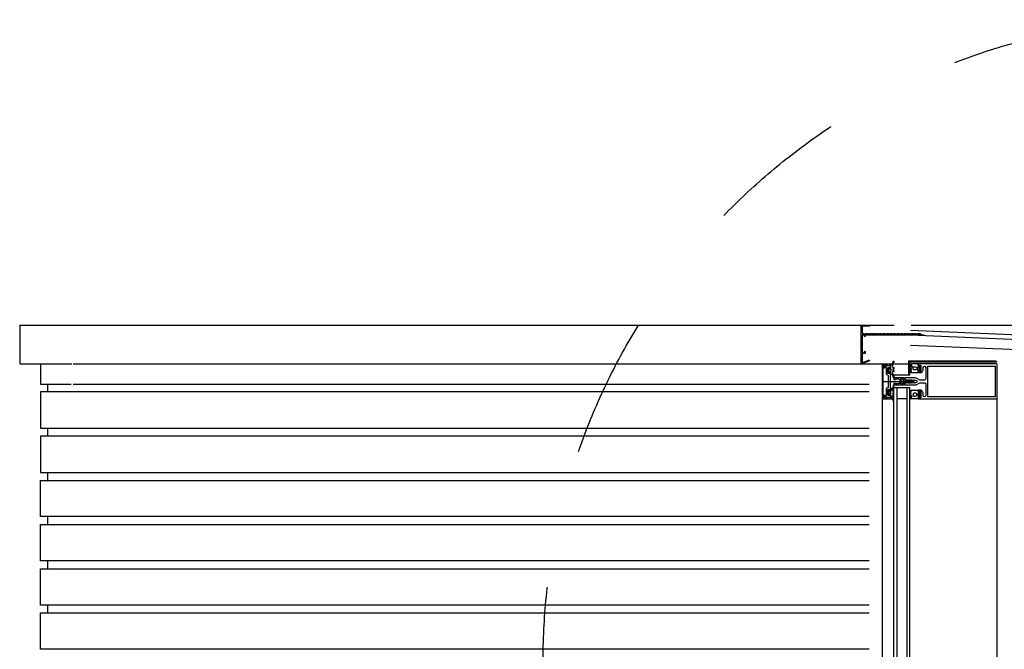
# Model space of a CAD drawing. Extents: x 0 to 140000, y 0 to 84100.
# Tile 34 of 105: x 11994 to 13404, y 32355 to 33257. Entities that reach past the tile are written whole.
import ezdxf

# ---------------------------------------------------------------- set-up
doc = ezdxf.new("R2010")
doc.units = 0
doc.header["$LTSCALE"] = 100
doc.header["$MEASUREMENT"] = 0
for name, pattern in [('AUSGEZOGEN', [0]), ('B0701', [9.375, 6.25, -3.125]), ('TEGELS', [4, 2, -2])]:
    doc.linetypes.add(name, pattern=pattern)
doc.layers.get('0').update_dxf_attribs({"linetype": 'CONTINUOUS'})
for name, color, linetype in [('AL$1A---_ALGEMEEN', 1, 'CONTINUOUS'), ('AL$8A---_HULPLIJNEN', 1, 'CONTINUOUS'), ('AL21----_BUITENWAND', 2, 'CONTINUOUS'), ('AL31----_BUITENKOZIJ', 7, 'CONTINUOUS'), ('AL47----_DAKAFW', 1, 'CONTINUOUS')]:
    doc.layers.add(name, color=color, linetype=linetype)

# ---------------------------------------------------------------- blocks, each defined once
blk = doc.blocks.new('204772')
at = {"color": 7, "linetype": 'AUSGEZOGEN'}
for points in [[(0.3, 0.3), (0.29, -1.63), (-0.04, -1.87), (-0.6, -1.72), (-4.88, -1.72), (-5.34, -2.22), (-5.36, -3.57), (-6.35, -4.71), (-6.85, -4.87), (-8.62, -5.22), (-9.12, -5.26), (-9.52, -5.45), (-9.69, -5.87), (-9.61, -6.12), (-9.49, -6.17), (-9.1, -6.16), (-8.37, -6.16), (-7.64, -6.08), (-6.93, -5.94), (-6.23, -5.73), (-5.55, -5.45), (-4.9, -5.12), (-4.28, -4.72), (-3.7, -4.27), (-2.68, -3.63), (-1.5, -4.52), (-1.12, -5.92), (-1.01, -6.07), (-0.84, -6.12), (-0.62, -6.03), (-0.58, -5.98), (-0.03, -5.03), (0, -4.99), (0.16, -4.92), (0.32, -4.98), (0.36, -5.03), (0.93, -6), (0.97, -6.05), (1.15, -6.12), (1.38, -6.03), (1.42, -5.98), (1.97, -5.03), (2, -4.99), (2.16, -4.92), (2.32, -4.98), (2.36, -5.03), (2.93, -6), (2.97, -6.05), (3.15, -6.12), (3.38, -6.03), (3.42, -5.98), (3.97, -5.03), (4, -4.99), (4.16, -4.92), (4.32, -4.98), (4.36, -5.03), (4.93, -6), (4.97, -6.05), (5.16, -6.12), (5.34, -6.07), (5.45, -5.92), (5.83, -4.52), (7.01, -3.63), (8.03, -4.27), (8.61, -4.72), (9.22, -5.12), (9.75, -5.38), (10.73, -5.73), (11.75, -5.98), (12.27, -6.06), (12.79, -6.11), (13.43, -6.16), (13.82, -6.17), (13.94, -6.12), (14.02, -5.87), (13.85, -5.45), (12.14, -5.04), (10.33, -4.52), (10.19, -4.41), (10.15, -4.37), (10.1, -4.33), (9.67, -3.39), (9.66, -1.99), (9.36, -1.7), (7.2, -1.72), (6.64, -1.87), (6.4, -1.8), (6.3, -1.57), (6.3, 0.3), (7.1, 0.3), (7.1, 0.6), (5.69, 1.51), (5, 1.8), (1.53, 1.8), (0.93, 1.53), (-0.5, 0.6), (-0.5, 0.3)], [(2.07, -1.8), (4.5, -1.8), (5, -1.3), (4.99, 0.38), (4.53, 0.8), (2.07, 0.8), (1.61, 0.38), (1.6, -1.3)]]:
    blk.add_lwpolyline(points, close=True, dxfattribs=at)
at = {"color": 7, "linetype": 'AUSGEZOGEN', "flags": 3}
blk.add_attdef('GRUPPE', (0, 0), '', height=1, dxfattribs=at)
blk = doc.blocks.new('204602')
at = {"color": 7, "linetype": 'AUSGEZOGEN'}
for points in [[(3, 1.8), (3, 16.05), (2.69, 16.88), (1.67, 17.3), (0.87, 16.94), (0.5, 15.91), (0.91, 15.12), (1.36, 14.83), (1.5, 14.53), (1.5, 10.72), (1.21, 10.09), (-1.3, 7.59), (-2.7, 7.59), (-5.21, 10.09), (-5.5, 10.72), (-5.5, 14.53), (-5.36, 14.83), (-4.91, 15.12), (-4.5, 15.91), (-4.86, 16.94), (-5.68, 17.3), (-6.69, 16.88), (-7, 16.05), (-7, 1.8), (-5.06, 1.8), (-4.06, 1.3), (-3.71, 0.3), (-3.76, -0.83), (-3.83, -2.89), (-3.84, -4.46), (-4.02, -4.7), (-3.84, -4.94), (-3.82, -6.44), (-3.74, -8.19), (-3.68, -8.91), (-3.42, -9.54), (-2.63, -10.41), (-2, -10.7), (-1.37, -10.41), (-0.58, -9.54), (-0.32, -8.91), (-0.26, -8.19), (-0.18, -6.44), (-0.16, -4.94), (0.02, -4.7), (-0.16, -4.46), (-0.17, -2.89), (-0.24, -0.83), (-0.29, 0.3), (0.16, 1.41), (1.06, 1.8)], [(-5, 3.6), (-5.5, 4.1), (-5.5, 7.06), (-5.29, 7.47), (-4.96, 7.56), (-4.65, 7.42), (-3.72, 6.49), (-2, 5.79), (-0.28, 6.49), (0.65, 7.42), (1.08, 7.56), (1.5, 7.06), (1.5, 4.1), (1, 3.6), (-0.47, 3.6), (-1.85, 2.81), (-3.53, 3.6)]]:
    blk.add_lwpolyline(points, close=True, dxfattribs=at)
blk.add_lwpolyline([(-3.17, 0.5), (-2, 1.8), (-0.96, 1.09), (-0.76, -0.68), (-0.74, -1.28), (-0.69, -3.06), (-0.69, -4.54), (-0.72, -5.73), (-0.74, -6.33), (-0.75, -6.62), (-0.77, -7.22), (-1.17, -9.12), (-2, -9.5), (-2.83, -9.12), (-3.23, -7.22), (-3.25, -6.62), (-3.26, -6.33), (-3.28, -5.73), (-3.31, -4.54), (-3.31, -3.06), (-3.29, -2.17), (-3.27, -1.57), (-3.26, -1.28), (-3.24, -0.68), (-3.17, 0.5)], dxfattribs=at)
at = {"color": 7, "flags": 3}
blk.add_attdef('GRUPPE', (0, 0), '', height=1, dxfattribs=at)
blk = doc.blocks.new('204507')
at = {"color": 7, "linetype": 'AUSGEZOGEN'}
blk.add_lwpolyline([(0, 0.15), (0, 9.6), (-0.2, 9.8), (-1.49, 9.8), (-1.96, 9.69), (-4.07, 8.75), (-4.5, 8.8), (-4.59, 8.96), (-3.96, 9.52), (-3.46, 9.68), (-2.7, 9.87), (-2.18, 9.97), (-1.17, 10.08), (-0.67, 10.09), (-0.07, 10.67), (-0.08, 10.81), (-0.63, 10.99), (-1.28, 10.98), (-1.8, 10.95), (-2.32, 10.89), (-4.11, 10.49), (-4.8, 10.24), (-6.58, 10.06), (-7.04, 10.85), (-7.35, 11), (-7.56, 10.85), (-8.04, 10.02), (-8.46, 9.81), (-8.75, 10.02), (-9.24, 10.85), (-9.56, 11), (-9.77, 10.83), (-10.24, 10.02), (-10.68, 9.81), (-10.97, 10.02), (-11.45, 10.85), (-11.76, 11), (-11.97, 10.85), (-12.4, 10.11), (-12.4, 0.15), (-10.4, 0.15), (-9.84, 0.3), (-9.58, 0.2), (-9.5, 0), (-9.5, -1.6), (-10.3, -1.6), (-10.3, -1.9), (-8.87, -3.33), (-8.27, -3.6), (-4.12, -3.6), (-3.51, -3.31), (-2.1, -1.9), (-2.1, -1.600001), (-2.9, -1.600001), (-2.9, 0), (-2.77, 0.25), (-2.56, 0.3), (-2, 0.15), (0, 0.15), (0, 9.6), (-0.2, 9.8), (-1.49, 9.8), (-1.96, 9.69), (-4.07, 8.75), (-4.5, 8.8), (-4.59, 8.96), (-3.96, 9.52), (-3.46, 9.68), (-2.7, 9.87), (-2.18, 9.97), (-1.17, 10.08), (-0.67, 10.09), (-0.07, 10.67), (-0.08, 10.81), (-0.63, 10.99), (-1.28, 10.98), (-1.8, 10.95), (-2.32, 10.89), (-4.11, 10.49), (-4.8, 10.24), (-6.58, 10.06), (-7.04, 10.85), (-7.35, 11), (-7.56, 10.85), (-8.04, 10.02), (-8.46, 9.81), (-8.75, 10.02), (-9.24, 10.85), (-9.56, 11), (-9.77, 10.83), (-10.24, 10.02), (-10.68, 9.81), (-10.97, 10.02), (-11.45, 10.85), (-11.76, 11), (-11.97, 10.85), (-12.4, 10.11), (-12.4, 0.15), (-10.4, 0.15), (-9.84, 0.3), (-9.58, 0.2), (-9.5, 0), (-9.5, -1.6), (-10.3, -1.6), (-10.3, -1.9), (-8.87, -3.33), (-8.27, -3.6), (-4.12, -3.6), (-3.51, -3.31), (-2.1, -1.9), (-2.1, -1.600001), (-2.9, -1.600001), (-2.9, 0), (-2.77, 0.25), (-2.56, 0.3), (-2, 0.15), (0, 0.15)], dxfattribs=at)
for points in [[(-8.45, 3.599999), (-8.45, 6.3), (-7.45, 7.3), (-4.95, 7.3), (-3.95, 6.3), (-3.95, 3.599999), (-4.54, 2.19), (-5.95, 1.6), (-6.45, 1.6), (-7.86, 2.19)], [(-4.2, -0.500001), (-4.2, -2.180001), (-4.67, -2.6), (-7.73, -2.6), (-4.67, -2.6), (-7.73, -2.6), (-8.2, -2.180001), (-8.2, -0.500001), (-8.2, -2.180001), (-8.2, -0.500001), (-7.73, 0), (-4.7, 0)]]:
    blk.add_lwpolyline(points, close=True, dxfattribs=at)
at = {"color": 7, "flags": 3}
blk.add_attdef('GRUPPE', (0, 0), '', height=1, dxfattribs=at)
blk = doc.blocks.new('E100606A_8713350')
at = {"color": 0}
blk.add_lwpolyline([(17.9, 1.6), (20.2, 1.6), (20, 1.8, -0.57735), (20.2, 2.1), (21.5, 2.1), (22.8, 2.1, -0.57735), (23, 1.8), (22.9, 1.6), (25.2, 1.6), (25, 1.8, -0.57735), (25.2, 2.1), (26.5, 2.1), (27.8, 2.1, -0.57735), (28, 1.8), (27.9, 1.6), (30.2, 1.6), (30, 1.8, -0.57735), (30.2, 2.1), (31.5, 2.1), (32.8, 2.1, -0.57735), (33, 1.8), (32.9, 1.6), (35.2, 1.6), (35, 1.8, -0.57735), (35.2, 2.1), (36.5, 2.1), (37.8, 2.1, -0.57735), (38, 1.8), (37.9, 1.6), (40.2, 1.6), (40, 1.8, -0.57735), (40.2, 2.1), (41.5, 2.1), (42.8, 2.1, -0.57735), (43, 1.8), (42.9, 1.6), (45.2, 1.6), (45, 1.8, -0.57735), (45.2, 2.1), (46.5, 2.1), (47.8, 2.1, -0.57735), (48, 1.8), (47.9, 1.6), (50.2, 1.6), (50, 1.8, -0.57735), (50.2, 2.1), (51.5, 2.1), (52.8, 2.1, -0.57735), (53, 1.8), (52.9, 1.6), (55.2, 1.6), (55, 1.8, -0.57735), (55.2, 2.1), (56.5, 2.1), (57.8, 2.1, -0.57735), (58, 1.8), (57.9, 1.6), (60.2, 1.6), (60, 1.8, -0.57735), (60.2, 2.1), (61.5, 2.1), (62.8, 2.1, -0.57735), (63, 1.8), (62.9, 1.6), (65.2, 1.6), (65, 1.8, -0.57735), (65.2, 2.1), (66.5, 2.1), (67.8, 2.1, -0.57735), (68, 1.8), (67.9, 1.6), (70.2, 1.6), (70, 1.8, -0.57735), (70.2, 2.1), (71.5, 2.1), (72.8, 2.1, -0.57735), (73, 1.8), (72.9, 1.6), (78.3, 0.6, -0.912623), (78.3, 0.1), (-5.3, 0.1, 0.414214), (-5.8, -0.4), (-5.8, -1.4, -0.414214), (-6.3, -1.9, -0.414214), (-6.8, -1.4), (-6.8, -0.4, 0.414214), (-7.3, 0.1), (-9.5, 0.1, 0.414214), (-10, -0.4), (-10, -24.7, 0.414214), (-9.5, -25.2), (-7.3, -25.2, 0.414214), (-6.8, -24.7), (-6.8, -23.7, -0.414214), (-6.3, -23.2, -0.414214), (-5.8, -23.7), (-5.8, -25.7, -0.414214), (-6.3, -26.2), (-9.5, -26.2, 0.414214), (-10, -26.7), (-10, -38.7, 0.534511), (-9.3, -39.1), (-1, -35.7, -0.534511), (0, -36.4, -0.303347), (-0.4, -37.1), (-9.4, -40.8, -0.534511), (-11.5, -39.4), (-11.5, 12.6, -0.414214), (-10, 14.1), (0, 14.1, -0.414214), (0.5, 13.6), (0.5, 13.1, -0.414214), (0, 12.6), (-9.5, 12.6, 0.414214), (-10, 12.1), (-10, 2.6, 0.414214), (-9.5, 2.1), (-8.5, 2.1), (-7.2, 2.1, -0.57735), (-7, 1.8), (-7.1, 1.6), (-4.8, 1.6), (-5, 1.8, -0.57735), (-4.8, 2.1), (-3.5, 2.1), (-2.2, 2.1, -0.57735), (-2, 1.8), (-2.1, 1.6), (0.2, 1.6), (0, 1.8, -0.57735), (0.2, 2.1), (1.5, 2.1), (2.8, 2.1, -0.57735), (3, 1.8), (2.9, 1.6), (5.2, 1.6), (5, 1.8, -0.57735), (5.2, 2.1), (6.5, 2.1), (7.8, 2.1, -0.57735), (8, 1.8), (7.9, 1.6), (10.2, 1.6), (10, 1.8, -0.57735), (10.2, 2.1), (11.5, 2.1), (12.8, 2.1, -0.57735), (13, 1.8), (12.9, 1.6), (15.2, 1.6), (15, 1.8, -0.57735), (15.2, 2.1), (16.5, 2.1), (17.8, 2.1, -0.57735), (18, 1.8)], format="xyb", close=True, dxfattribs=at)

msp = doc.modelspace()

# ---------------------------------------------------------------- linework, layer by layer
at = {"layer": 'AL$1A---_ALGEMEEN', "color": 4, "linetype": 'TEGELS'}
msp.add_circle((13663.6, 32336), 920.5, dxfattribs=at)
at = {"layer": 'AL$8A---_HULPLIJNEN'}
for p, q in [((11993.6, 32818.8), (12070.4, 32818.8)), ((11993.6, 32818.8), (11993.6, 32763.8)), ((12070.4, 32818.8), (13245.7, 32818.8)), ((13270.1, 32818.8), (19290, 32818.8)), ((11993.6, 32763.8), (12068.3, 32763.8)), ((12070.4, 32763.8), (13245.7, 32763.8))]:
    msp.add_line(p, q, dxfattribs=at)
at = {"layer": 'AL21----_BUITENWAND', "color": 42}
for p, q in [((12023.6, 32763.8), (12023.6, 32734.7)), ((12023.6, 32734.7), (12067.2, 32734.7)), ((12033.6, 32734.7), (12033.6, 32723.4)), ((12070.4, 32734.7), (13210.1, 32734.7)), ((12023.6, 32723.4), (12023.6, 32671.4)), ((12066.8, 32723.4), (12023.6, 32723.4)), ((13210.1, 32723.4), (12064.8, 32723.4)), ((12023.6, 32671.4), (12064.8, 32671.4)), ((12033.6, 32671.4), (12033.6, 32660)), ((12064.8, 32671.4), (13210.1, 32671.4)), ((12023.6, 32660), (12023.6, 32608)), ((12066.8, 32660), (12023.6, 32660)), ((13210.2, 32660), (12064.8, 32660)), ((12023.6, 32608), (12064.8, 32608)), ((12033.6, 32608), (12033.6, 32596.7)), ((12064.8, 32608), (13210.1, 32608)), ((12023.6, 32596.7), (12064.3, 32596.7)), ((12023.6, 32544.7), (12023.6, 32596.7)), ((12064.8, 32596.7), (13210.1, 32596.7)), ((12062.3, 32544.7), (12023.6, 32544.7)), ((12033.6, 32544.7), (12033.6, 32533.4)), ((13210.1, 32544.7), (12059.9, 32544.7)), ((12023.6, 32533.4), (12061.9, 32533.4)), ((12023.6, 32481.4), (12023.6, 32533.4)), ((12059.9, 32533.4), (13210.1, 32533.4)), ((12059.9, 32481.4), (12023.6, 32481.4)), ((12033.6, 32481.4), (12033.6, 32470)), ((13210.1, 32481.4), (12059.9, 32481.4)), ((12023.6, 32470), (12059.5, 32470)), ((12023.6, 32418), (12023.6, 32470)), ((12059.9, 32470), (13210.1, 32470)), ((13210.1, 32418), (12023.6, 32418)), ((12033.6, 32418), (12033.6, 32406.7)), ((12023.6, 32406.7), (13210.1, 32406.7)), ((12023.6, 32354.7), (12023.6, 32406.7)), ((13210.1, 32354.7), (12023.6, 32354.7))]:
    msp.add_line(p, q, dxfattribs=at)
at = {"layer": 'AL31----_BUITENKOZIJ', "color": 7, "linetype": 'AUSGEZOGEN'}
for p, q in [((13229.6, 32763.3), (13228.6, 32762.3)), ((13228.6, 32762.3), (13228.6, 32714.3)), ((13240.6, 32763.3), (13229.6, 32763.3)), ((13229.9, 32761.5), (13230.4, 32762)), ((13229.9, 32715.1), (13229.9, 32761.5)), ((13230.4, 32762), (13230.3, 32762)), ((13230.3, 32762), (13230.8, 32761.5)), ((13230.8, 32761.5), (13230.8, 32758.5)), ((13230.8, 32758.5), (13231.3, 32758)), ((13231.3, 32758), (13232.1, 32758)), ((13232.1, 32761.5), (13232.6, 32762)), ((13232.1, 32758), (13232.1, 32761.5)), ((13232.6, 32762), (13234.1, 32762)), ((13234.1, 32762), (13234.1, 32761.8)), ((13234.1, 32761.8), (13235.6, 32761.8)), ((13235.6, 32761.8), (13237, 32761.1)), ((13237, 32761.1), (13240.6, 32762.2)), ((13240.6, 32762.2), (13240.6, 32763.3)), ((13228.6, 32714.3), (13229.6, 32713.3)), ((13229.6, 32713.3), (13240.6, 32713.3)), ((13230.4, 32714.6), (13229.9, 32715.1)), ((13230.8, 32715.1), (13230.3, 32714.6)), ((13230.3, 32714.6), (13230.4, 32714.6)), ((13231.3, 32718.6), (13230.8, 32718.1)), ((13230.8, 32718.1), (13230.8, 32715.1)), ((13232.1, 32718.6), (13231.3, 32718.6)), ((13232.1, 32715.1), (13232.1, 32718.6)), ((13232.6, 32714.6), (13232.1, 32715.1)), ((13234.1, 32714.6), (13232.6, 32714.6)), ((13235.6, 32714.8), (13234.1, 32714.8)), ((13234.1, 32714.8), (13234.1, 32714.6)), ((13237, 32715.6), (13235.6, 32714.8)), ((13240.6, 32714.4), (13237, 32715.6)), ((13240.6, 32713.3), (13240.6, 32714.4))]:
    msp.add_line(p, q, dxfattribs=at)
at = {"layer": 'AL31----_BUITENKOZIJ'}
for p, q in [((13266.9, 32763.3), (13246.9, 32763.3)), ((13266.9, 32747.2), (13266.9, 32768)), ((13266.9, 32768), (13392.1, 32768)), ((13268.4, 32766.5), (13393.6, 32766.5)), ((13268.4, 32747.2), (13268.4, 32766.5)), ((13268.3, 32747.3), (13245.3, 32747.3)), ((13268.4, 32729.4), (13245.4, 32729.4)), ((13245.4, 31585.1), (13245.4, 32729.4)), ((13250.4, 31585.1), (13250.4, 32729.4)), ((13264.4, 31585.1), (13264.4, 32729.4)), ((13268.4, 31585.1), (13268.4, 32729.4)), ((13264.3, 32713.4), (13250.3, 32713.4))]:
    msp.add_line(p, q, dxfattribs=at)
at = {"layer": 'AL31----_BUITENKOZIJ', "color": 1, "linetype": 'CONTINUOUS'}
for p, q in [((13228, 32738.3), (13274.8, 32738.3)), ((13393.6, 12777), (13393.6, 32714.7))]:
    msp.add_line(p, q, dxfattribs=at)
at = {"layer": 'AL31----_BUITENKOZIJ', "color": 7, "linetype": 'AUSGEZOGEN'}
for points in [[(13240.6, 32714.8), (13240.6, 32718), (13239.8, 32718.8), (13239.2, 32718.8), (13239.2, 32717.6), (13237.6, 32717.6), (13236.6, 32718.6), (13236.6, 32727), (13239.2, 32727), (13239.2, 32725.8), (13239.8, 32725.8), (13240.6, 32726.6), (13240.6, 32750), (13239.8, 32750.8), (13239.2, 32750.8), (13239.2, 32749.6), (13236.6, 32749.6), (13236.6, 32758), (13237.6, 32759), (13239.2, 32759), (13239.2, 32757.8), (13239.8, 32757.8), (13240.6, 32758.6), (13240.6, 32761.8), (13236.8, 32760.8), (13236.7, 32760.8), (13236.3, 32760.9), (13236, 32761.6), (13235.5, 32761.8), (13233.9, 32760.8), (13234.9, 32760.1), (13233.2, 32759.2), (13233.1, 32758.8), (13233.2, 32758.5), (13233.6, 32758.3), (13234.1, 32758.3), (13234.6, 32757.8), (13234.6, 32749.1), (13235, 32748.1), (13236.1, 32747.6), (13236.9, 32747.6), (13237.4, 32747.1), (13237.4, 32743.6), (13237.4, 32743.4), (13237.4, 32743.2), (13237.4, 32743.1), (13237.4, 32729.5), (13236.9, 32729), (13236.1, 32729), (13235, 32728.6), (13234.6, 32727.5), (13234.6, 32718.8), (13234.1, 32718.3), (13233.6, 32718.3), (13233.3, 32718.2), (13233.1, 32717.8), (13233.3, 32717.4), (13234.9, 32716.5), (13233.8, 32715.9), (13235.4, 32714.8), (13235.9, 32715), (13236.3, 32715.7), (13236.7, 32715.8), (13236.8, 32715.8)], [(13241, 32720.9), (13241, 32723.3), (13240.5, 32723.8), (13238.8, 32723.8), (13238.4, 32723.3), (13238.4, 32720.9), (13238.8, 32720.4), (13240.5, 32720.4)]]:
    msp.add_lwpolyline(points, close=True, dxfattribs=at)
for points in [[(13393.6, 32714.7), (13393.6, 32761.9), (13393.2, 32762.9), (13392.1, 32763.4), (13280.2, 32763.4), (13280.2, 32761.5), (13281, 32760.7), (13281.5, 32760.7), (13281.5, 32761.9), (13284.2, 32761.9), (13284.2, 32757.4), (13284.4, 32757.2), (13284.2, 32756.9), (13284.2, 32752.5), (13281.5, 32752.5), (13281.5, 32753.7), (13281, 32753.7), (13280.2, 32752.9), (13280.2, 32751.5), (13280.7, 32751), (13284.7, 32751), (13285.5, 32751.4), (13287.1, 32754.2), (13287.2, 32754.6), (13287.2, 32758.3), (13287.8, 32759.7), (13289.1, 32760.2), (13289.1, 32760.3), (13290.5, 32759.7), (13291.1, 32758.3), (13291.1, 32742.4), (13290.4, 32740.8), (13289.1, 32740.4), (13283.3, 32740.4), (13281.8, 32740.8), (13278.5, 32742.7), (13277.3, 32743.2), (13276, 32743.4), (13262, 32743.4), (13260.7, 32742.2), (13261.7, 32740.9), (13262, 32740.4), (13263.2, 32740.4), (13263.5, 32740.9), (13263.8, 32740.4), (13265, 32740.4), (13265.3, 32740.9), (13265.6, 32740.4), (13266.9, 32740.4), (13267.1, 32740.9), (13267.1, 32740.9), (13267.4, 32740.4), (13268.7, 32740.4), (13268.9, 32740.9), (13269.2, 32740.4), (13270.5, 32740.4), (13270.7, 32740.9), (13271, 32740.4), (13272.3, 32740.4), (13272.5, 32740.9)], [(13390.6, 32716.5), (13294.2, 32716.5), (13294.2, 32760.3), (13390.6, 32760.3), (13390.6, 32716.5)], [(13272.5, 32740.9), (13272.8, 32740.4), (13274, 32740.4), (13274.3, 32740.9), (13274.6, 32740.4), (13275.8, 32740.4), (13276.1, 32740.9), (13276.4, 32740.4), (13276.6, 32740.4), (13278.5, 32739.2), (13279, 32738.4), (13278.5, 32737.5), (13276.6, 32736.4), (13275.5, 32736.4), (13275.2, 32735.9), (13274.9, 32736.4), (13273.7, 32736.4), (13273.4, 32735.9), (13273.1, 32736.4), (13271.9, 32736.4), (13271.6, 32735.9), (13271.3, 32736.4), (13270.1, 32736.4), (13269.8, 32735.9), (13269.5, 32736.4), (13268.3, 32736.4), (13268, 32735.9), (13267.7, 32736.4), (13266.5, 32736.4), (13266.2, 32735.9), (13265.9, 32736.4), (13264.7, 32736.4), (13264.4, 32735.9), (13264.1, 32736.4), (13262.9, 32736.4), (13262.6, 32735.9), (13262, 32735.9), (13260.7, 32734.6), (13262, 32733.4), (13276, 32733.4), (13277.3, 32733.5), (13278.5, 32734), (13281.8, 32736), (13283.3, 32736.4), (13289.1, 32736.4), (13290.7, 32735.7), (13291.1, 32734.4), (13291.1, 32718.5), (13290.5, 32717), (13289.1, 32716.5), (13289.2, 32716.5), (13287.9, 32717), (13287.2, 32718.3), (13287.2, 32722.1), (13287.1, 32722.5), (13285.5, 32725.3), (13284.7, 32725.8), (13280.7, 32725.8), (13280.2, 32725.3), (13280.2, 32723.9), (13281, 32723.1), (13281.5, 32723.1), (13281.5, 32724.3), (13284.2, 32724.3), (13284.2, 32719.8), (13284.4, 32719.6), (13284.2, 32719.3), (13284.2, 32714.9), (13281.5, 32714.9), (13281.5, 32716.1), (13281, 32716.1), (13280.2, 32715.3), (13280.2, 32713.4), (13392.1, 32713.4), (13393.1, 32713.7), (13393.6, 32714.7)]]:
    msp.add_lwpolyline(points, dxfattribs=at)
at = {"layer": 'AL31----_BUITENKOZIJ', "color": 1, "linetype": 'CONTINUOUS'}
msp.add_lwpolyline([(13228.6, 32714.7), (13228.6, 12777.1)], dxfattribs=at)
at = {"layer": 'AL47----_DAKAFW', "color": 7, "linetype": 'B0701'}
msp.add_line((13269.4, 32811.7), (13499.1, 32801.7), dxfattribs=at)
at = {"layer": 'AL47----_DAKAFW', "color": 7}
for p, q in [((13498.6, 32794.8), (13269.3, 32804.8)), ((13513.6, 32779.8), (13269.3, 32789.8))]:
    msp.add_line(p, q, dxfattribs=at)

# ---------------------------------------------------------------- block references
at = {"layer": 'AL31----_BUITENKOZIJ', "color": 4, "linetype": 'CONTINUOUS', "xscale": -1, "rotation": 90}
for name, p in [('204772', (13239.2, 32757.8)), ('204507', (13280.2, 32713.3))]:
    msp.add_blockref(name, p, dxfattribs=at)
at = {"layer": 'AL31----_BUITENKOZIJ', "color": 4, "linetype": 'CONTINUOUS', "rotation": 90}
for name, p in [('204507', (13280.2, 32763.4)), ('204602', (13262.5, 32740.4)), ('204772', (13239.2, 32718.8))]:
    msp.add_blockref(name, p, dxfattribs=at)
at = {"layer": 'AL47----_DAKAFW'}
msp.add_blockref('E100606A_8713350', (13210.1, 32804.7), dxfattribs=at)

doc.saveas('drawing.dxf')
